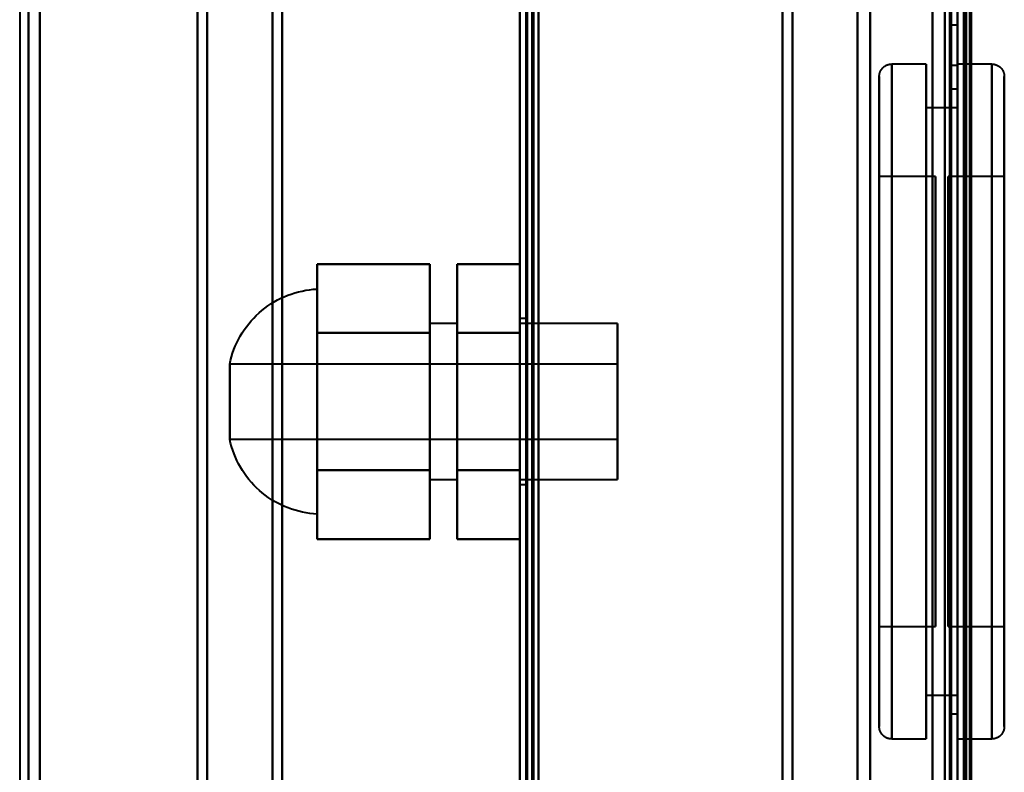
# Model space of a CAD drawing. Header units: millimetres. Extents: x -1087 to 1688, y -120 to 1210.
# Tile 31 of 92: x -780 to -701, y 811 to 871. Entities that reach past the tile are written whole.
import ezdxf

# ---------------------------------------------------------------- set-up
doc = ezdxf.new("R2010")
doc.units = ezdxf.units.MM
doc.layers.add('A-GENM', color=13, linetype='Continuous', lineweight=40)
doc.layers.add('G-IMPT', color=8, linetype='Continuous', lineweight=40)

# ---------------------------------------------------------------- blocks, each defined once
blk = doc.blocks.new('Maintenance r21 - Maintenance r21-762144-Arrière')
at = {"layer": 'A-GENM'}
for p, q in [((-740, 0), (-740, 1138)), ((-740, 1138), (-740, 0))]:
    blk.add_line(p, q, dxfattribs=at)
blk = doc.blocks.new('Souche connecteur circulaire R23 - Souche connecteur circulaire R23-762141-Arrière')
at = {"layer": 'A-GENM'}
for p, q in [((-780, 880), (-780, 680)), ((-740, 680), (-740, 880))]:
    blk.add_line(p, q, dxfattribs=at)
blk = doc.blocks.new('NEXA 2000 CALQUES_dwg-762145-Arrière')
at = {"layer": 'G-IMPT'}
for p, q in [((-739.5, 1137.272), (-739.5, 129.472)), ((-740, 1102.772), (-740, 128.972)), ((-705, 1102.772), (-705, 128.972)), ((-705, 129.472), (-705, 1102.272)), ((-740, 682.372), (-740, 1084.372)), ((-740, 682.372), (-740, 1084.372)), ((-739.5, 1084.372), (-739.5, 682.372)), ((-739.5, 1084.372), (-739.5, 682.372)), ((-705, 1084.372), (-705, 682.372)), ((-706, 683.372), (-706, 1083.372)), ((-704.3, 1082.746), (-704.3, 683.998)), ((-704.3, 1082.746), (-704.3, 683.998)), ((-779.3, 883.372), (-779.3, 683.998)), ((-779.3, 683.998), (-779.3, 883.372)), ((-778.387, 883.372), (-778.387, 683.407)), ((-778.387, 683.407), (-778.387, 883.372)), ((-765.773, 883.372), (-765.773, 683.998)), ((-765.773, 683.998), (-765.773, 883.372)), ((-765, 883.372), (-765, 683.407)), ((-765, 683.407), (-765, 883.372)), ((-759.773, 682.964), (-759.773, 883.372)), ((-759.773, 883.372), (-759.773, 682.964)), ((-759, 883.372), (-759, 682.372)), ((-759, 682.372), (-759, 883.372)), ((-740, 883.372), (-740, 682.372)), ((-740, 883.372), (-740, 682.372)), ((-739.5, 682.372), (-739.5, 883.372)), ((-739.5, 682.372), (-739.5, 883.372)), ((-719, 682.372), (-719, 883.372)), ((-719, 883.372), (-719, 682.372)), ((-718.198, 682.964), (-718.198, 883.372)), ((-718.198, 883.372), (-718.198, 682.964)), ((-713, 683.372), (-713, 883.372)), ((-713, 883.372), (-713, 683.372)), ((-711.99, 683.998), (-711.99, 883.372)), ((-711.99, 883.372), (-711.99, 683.998)), ((-706, 883.372), (-706, 683.372)), ((-706, 683.372), (-706, 883.372)), ((-705.5, 883.372), (-705.5, 682.372)), ((-705.5, 682.372), (-705.5, 883.372)), ((-705, 883.372), (-705, 682.372)), ((-705, 682.372), (-705, 883.372)), ((-705, 667.372), (-705, 883.372)), ((-705, 883.372), (-705, 667.372)), ((-704.3, 683.998), (-704.3, 883.372)), ((-704.3, 683.998), (-704.3, 883.372)), ((-704.3, 667.372), (-704.3, 883.372)), ((-704.3, 883.372), (-704.3, 667.372)), ((-705, 870.472), (-705.5, 870.472)), ((-705.5, 868.872), (-705.5, 870.472)), ((-705.5, 870.472), (-705.5, 868.872)), ((-705, 868.872), (-705, 870.472)), ((-705, 870.472), (-705, 868.872)), ((-705.5, 867.272), (-705.5, 868.872)), ((-705.5, 868.872), (-705.5, 867.272)), ((-705, 867.272), (-705, 868.872)), ((-705, 868.872), (-705, 867.272)), ((-707.5, 867.372), (-710.25, 867.372)), ((-710.25, 840.372), (-710.25, 867.372)), ((-710.25, 867.372), (-710.25, 840.372)), ((-710.25, 867.372), (-710.25, 813.372)), ((-707.5, 840.372), (-707.5, 867.372)), ((-707.5, 867.372), (-707.5, 840.372)), ((-705.5, 867.272), (-705, 867.272)), ((-702.25, 867.372), (-705, 867.372)), ((-705, 867.372), (-705, 813.372)), ((-705, 867.372), (-705, 813.372)), ((-705, 840.372), (-705, 867.372)), ((-702.25, 813.372), (-702.25, 867.372)), ((-702.25, 813.372), (-702.25, 867.372)), ((-702.25, 867.372), (-702.25, 840.372)), ((-702.25, 867.372), (-702.25, 840.372)), ((-711.25, 866.372), (-711.25, 840.372)), ((-711.25, 840.372), (-711.25, 866.372)), ((-711.25, 814.372), (-711.25, 866.372)), ((-701.25, 866.372), (-701.25, 840.372)), ((-701.25, 866.372), (-701.25, 814.372)), ((-701.25, 840.372), (-701.25, 866.372)), ((-705, 865.372), (-705.5, 865.372)), ((-705.5, 840.372), (-705.5, 865.372)), ((-705.5, 865.372), (-705.5, 840.372)), ((-705, 840.372), (-705, 865.372)), ((-705, 865.372), (-705, 840.372)), ((-705, 863.872), (-707.5, 863.872)), ((-707.5, 863.872), (-707.5, 840.372)), ((-707.5, 840.372), (-707.5, 863.872)), ((-705, 863.872), (-705, 840.372)), ((-705, 840.372), (-705, 863.872)), ((-706.75, 858.372), (-711.25, 858.372)), ((-711.25, 858.372), (-711.25, 840.372)), ((-711.25, 822.372), (-711.25, 858.372)), ((-711.25, 822.372), (-711.25, 858.372)), ((-706.75, 858.372), (-706.75, 822.372)), ((-706.75, 858.372), (-706.75, 822.372)), ((-706.75, 840.372), (-706.75, 858.372)), ((-701.25, 858.372), (-705.75, 858.372)), ((-705.75, 840.372), (-705.75, 858.372)), ((-705.75, 858.372), (-705.75, 840.372)), ((-701.25, 858.372), (-701.25, 840.372)), ((-701.25, 840.372), (-701.25, 858.372)), ((-756.2, 849.372), (-756.2, 831.372)), ((-756.2, 849.372), (-756.2, 840.372)), ((-756.2, 840.372), (-756.2, 849.372)), ((-745, 846.622), (-747.2, 846.622)), ((-747.2, 846.622), (-747.2, 840.372)), ((-747.2, 840.372), (-747.2, 846.622)), ((-745, 846.622), (-745, 840.372)), ((-745, 840.372), (-745, 846.622)), ((-739.5, 847.022), (-740, 847.022)), ((-740, 840.372), (-740, 847.022)), ((-740, 847.022), (-740, 840.372)), ((-732.2, 846.622), (-740, 846.622)), ((-740, 840.372), (-740, 846.622)), ((-740, 846.622), (-740, 834.122)), ((-740, 846.622), (-740, 834.122)), ((-739.5, 840.372), (-739.5, 847.022)), ((-739.5, 847.022), (-739.5, 840.372)), ((-732.2, 834.122), (-732.2, 846.622)), ((-732.2, 834.122), (-732.2, 846.622)), ((-732.2, 846.622), (-732.2, 840.372)), ((-732.2, 843.372), (-763.2, 843.372)), ((-763.2, 837.372), (-763.2, 843.372)), ((-763.2, 840.372), (-763.2, 843.372)), ((-763.2, 843.372), (-763.2, 840.372)), ((-732.2, 840.372), (-732.2, 843.372)), ((-732.2, 843.372), (-732.2, 840.372)), ((-763.2, 837.372), (-763.2, 840.372)), ((-763.2, 840.372), (-763.2, 837.372)), ((-756.2, 840.372), (-756.2, 831.372)), ((-756.2, 831.372), (-756.2, 840.372)), ((-747.2, 840.372), (-747.2, 834.122)), ((-747.2, 834.122), (-747.2, 840.372)), ((-745, 840.372), (-745, 834.122)), ((-745, 834.122), (-745, 840.372)), ((-740, 834.122), (-740, 840.372)), ((-740, 834.122), (-740, 840.372)), ((-740, 833.722), (-740, 840.372)), ((-740, 840.372), (-740, 833.722)), ((-739.5, 833.722), (-739.5, 840.372)), ((-739.5, 840.372), (-739.5, 833.722)), ((-732.2, 837.372), (-732.2, 840.372)), ((-732.2, 840.372), (-732.2, 837.372)), ((-732.2, 840.372), (-732.2, 834.122)), ((-732.2, 840.372), (-732.2, 834.122)), ((-711.25, 840.372), (-711.25, 822.372)), ((-711.25, 840.372), (-711.25, 822.372)), ((-711.25, 840.372), (-711.25, 814.372)), ((-711.25, 814.372), (-711.25, 840.372)), ((-710.25, 813.372), (-710.25, 840.372)), ((-710.25, 840.372), (-710.25, 813.372)), ((-707.5, 813.372), (-707.5, 840.372)), ((-707.5, 840.372), (-707.5, 816.872)), ((-707.5, 816.872), (-707.5, 840.372)), ((-707.5, 840.372), (-707.5, 813.372)), ((-706.75, 822.372), (-706.75, 840.372)), ((-706.75, 822.372), (-706.75, 840.372)), ((-705.75, 822.372), (-705.75, 840.372)), ((-705.75, 840.372), (-705.75, 822.372)), ((-705.5, 815.372), (-705.5, 840.372)), ((-705.5, 840.372), (-705.5, 815.372)), ((-705, 815.372), (-705, 840.372)), ((-705, 813.372), (-705, 840.372)), ((-705, 813.372), (-705, 840.372)), ((-705, 840.372), (-705, 816.872)), ((-705, 840.372), (-705, 815.372)), ((-705, 816.872), (-705, 840.372)), ((-702.25, 840.372), (-702.25, 813.372)), ((-701.25, 840.372), (-701.25, 814.372)), ((-701.25, 814.372), (-701.25, 840.372)), ((-701.25, 840.372), (-701.25, 822.372)), ((-701.25, 822.372), (-701.25, 840.372)), ((-763.2, 837.372), (-732.2, 837.372)), ((-747.2, 834.122), (-745, 834.122)), ((-740, 834.122), (-732.2, 834.122)), ((-740, 833.722), (-739.5, 833.722)), ((-711.25, 822.372), (-706.75, 822.372)), ((-705.75, 822.372), (-701.25, 822.372)), ((-707.5, 816.872), (-705, 816.872)), ((-705.5, 815.372), (-705, 815.372)), ((-710.25, 813.372), (-707.5, 813.372)), ((-705, 813.372), (-702.25, 813.372))]:
    blk.add_line(p, q, dxfattribs=at)
at = {"layer": 'G-IMPT', "flags": 128}
for points in [[(-740, 128.972), (-740, 381.172), (-740, 633.372), (-740, 885.572), (-740, 1137.772)], [(-740, 1137.772), (-740, 885.572), (-740, 633.372), (-740, 381.172), (-740, 128.972)], [(-739.5, 128.972), (-739.5, 381.172), (-739.5, 633.372), (-739.5, 885.572), (-739.5, 1137.772)], [(-739.5, 1137.272), (-739.5, 885.322), (-739.5, 633.372), (-739.5, 381.422), (-739.5, 129.472)], [(-739.5, 129.472), (-739.5, 381.422), (-739.5, 633.372), (-739.5, 885.322), (-739.5, 1137.272)], [(-739.5, 1137.272), (-739.5, 885.322), (-739.5, 633.372), (-739.5, 381.422), (-739.5, 129.472)], [(-739.5, 129.472), (-739.5, 381.422), (-739.5, 633.372), (-739.5, 885.322), (-739.5, 1137.272)], [(-739.5, 1137.272), (-739.5, 885.322), (-739.5, 633.372), (-739.5, 381.422), (-739.5, 129.472)], [(-739.5, 129.472), (-739.5, 381.422), (-739.5, 633.372), (-739.5, 885.322), (-739.5, 1137.272)], [(-739.4, 1137.772), (-739.4, 885.572), (-739.4, 633.372), (-739.4, 381.172), (-739.4, 128.972)], [(-739.4, 128.972), (-739.4, 381.172), (-739.4, 633.372), (-739.4, 885.572), (-739.4, 1137.772)], [(-739.4, 1137.772), (-739.4, 885.572), (-739.4, 633.372), (-739.4, 381.172), (-739.4, 128.972)], [(-739, 1137.272), (-739, 885.322), (-739, 633.372), (-739, 381.422), (-739, 129.472)], [(-739, 129.472), (-739, 381.422), (-739, 633.372), (-739, 885.322), (-739, 1137.272)], [(-739, 1137.272), (-739, 885.322), (-739, 633.372), (-739, 381.422), (-739, 129.472)], [(-738.9, 129.472), (-738.9, 381.422), (-738.9, 633.372), (-738.9, 885.322), (-738.9, 1137.272)], [(-738.9, 1137.272), (-738.9, 885.322), (-738.9, 633.372), (-738.9, 381.422), (-738.9, 129.472)], [(-738.9, 129.472), (-738.9, 381.422), (-738.9, 633.372), (-738.9, 885.322), (-738.9, 1137.272)], [(-740, 1102.772), (-740, 859.322), (-740, 615.872), (-740, 372.422), (-740, 128.972)], [(-740, 128.972), (-740, 372.422), (-740, 615.872), (-740, 859.322), (-740, 1102.772)], [(-739.5, 1102.772), (-739.5, 859.322), (-739.5, 615.872), (-739.5, 372.422), (-739.5, 128.972)], [(-739.4, 128.972), (-739.4, 372.422), (-739.4, 615.872), (-739.4, 859.322), (-739.4, 1102.772)], [(-739.4, 1102.772), (-739.4, 859.322), (-739.4, 615.872), (-739.4, 372.422), (-739.4, 128.972)], [(-739.4, 128.972), (-739.4, 372.422), (-739.4, 615.872), (-739.4, 859.322), (-739.4, 1102.772)], [(-707, 1102.772), (-707, 859.322), (-707, 615.872), (-707, 372.422), (-707, 128.972)], [(-707, 128.972), (-707, 372.422), (-707, 615.872), (-707, 859.322), (-707, 1102.772)], [(-707, 128.972), (-707, 372.422), (-707, 615.872), (-707, 859.322), (-707, 1102.772)], [(-707, 1102.772), (-707, 859.322), (-707, 615.872), (-707, 372.422), (-707, 128.972)], [(-705, 1102.772), (-705, 859.322), (-705, 615.872), (-705, 372.422), (-705, 128.972)], [(-705, 128.972), (-705, 372.422), (-705, 615.872), (-705, 859.322), (-705, 1102.772)], [(-704.5, 1102.772), (-704.5, 859.322), (-704.5, 615.872), (-704.5, 372.422), (-704.5, 128.972)], [(-704.4, 128.972), (-704.4, 372.422), (-704.4, 615.872), (-704.4, 859.322), (-704.4, 1102.772)], [(-704.4, 1102.772), (-704.4, 859.322), (-704.4, 615.872), (-704.4, 372.422), (-704.4, 128.972)], [(-704.4, 128.972), (-704.4, 372.422), (-704.4, 615.872), (-704.4, 859.322), (-704.4, 1102.772)], [(-738.5, 1102.272), (-738.5, 859.072), (-738.5, 615.872), (-738.5, 372.672), (-738.5, 129.472)], [(-738.5, 129.472), (-738.5, 372.672), (-738.5, 615.872), (-738.5, 859.072), (-738.5, 1102.272)], [(-738.5, 129.472), (-738.5, 372.672), (-738.5, 615.872), (-738.5, 859.072), (-738.5, 1102.272)], [(-738.5, 1102.272), (-738.5, 859.072), (-738.5, 615.872), (-738.5, 372.672), (-738.5, 129.472)], [(-707, 1102.272), (-707, 859.072), (-707, 615.872), (-707, 372.672), (-707, 129.472)], [(-707, 129.472), (-707, 372.672), (-707, 615.872), (-707, 859.072), (-707, 1102.272)], [(-707, 1102.272), (-707, 859.072), (-707, 615.872), (-707, 372.672), (-707, 129.472)], [(-707, 129.472), (-707, 372.672), (-707, 615.872), (-707, 859.072), (-707, 1102.272)], [(-705.6, 129.472), (-705.6, 372.672), (-705.6, 615.872), (-705.6, 859.072), (-705.6, 1102.272)], [(-705.6, 1102.272), (-705.6, 859.072), (-705.6, 615.872), (-705.6, 372.672), (-705.6, 129.472)], [(-705.6, 1102.272), (-705.6, 859.072), (-705.6, 615.872), (-705.6, 372.672), (-705.6, 129.472)], [(-705.6, 129.472), (-705.6, 372.672), (-705.6, 615.872), (-705.6, 859.072), (-705.6, 1102.272)], [(-705.6, 1102.272), (-705.6, 859.072), (-705.6, 615.872), (-705.6, 372.672), (-705.6, 129.472)], [(-705.6, 129.472), (-705.6, 372.672), (-705.6, 615.872), (-705.6, 859.072), (-705.6, 1102.272)], [(-705.5, 129.472), (-705.5, 372.672), (-705.5, 615.872), (-705.5, 859.072), (-705.5, 1102.272)], [(-705.5, 1102.272), (-705.5, 859.072), (-705.5, 615.872), (-705.5, 372.672), (-705.5, 129.472)], [(-705, 129.472), (-705, 372.672), (-705, 615.872), (-705, 859.072), (-705, 1102.272)], [(-705, 1102.272), (-705, 859.072), (-705, 615.872), (-705, 372.672), (-705, 129.472)], [(-705, 129.472), (-705, 372.672), (-705, 615.872), (-705, 859.072), (-705, 1102.272)], [(-705, 1102.272), (-705, 867.047), (-705, 631.822), (-705, 396.597), (-705, 161.372)], [(-705, 161.372), (-705, 396.597), (-705, 631.822), (-705, 867.047), (-705, 1102.272)], [(-705, 1102.272), (-705, 859.072), (-705, 615.872), (-705, 372.672), (-705, 129.472)], [(-704.5, 129.472), (-704.5, 372.672), (-704.5, 615.872), (-704.5, 859.072), (-704.5, 1102.272)], [(-704.5, 1102.272), (-704.5, 859.072), (-704.5, 615.872), (-704.5, 372.672), (-704.5, 129.472)], [(-704.5, 129.472), (-704.5, 372.672), (-704.5, 615.872), (-704.5, 859.072), (-704.5, 1102.272)], [(-704.5, 1102.272), (-704.5, 859.072), (-704.5, 615.872), (-704.5, 372.672), (-704.5, 129.472)], [(-704.5, 129.472), (-704.5, 372.672), (-704.5, 615.872), (-704.5, 859.072), (-704.5, 1102.272)], [(-704.5, 1102.272), (-704.5, 859.072), (-704.5, 615.872), (-704.5, 372.672), (-704.5, 129.472)], [(-704, 1102.372), (-704, 859.122), (-704, 615.872), (-704, 372.622), (-704, 129.372)], [(-704, 129.372), (-704, 372.622), (-704, 615.872), (-704, 859.122), (-704, 1102.372)], [(-704, 1102.272), (-704, 859.072), (-704, 615.872), (-704, 372.672), (-704, 129.472)], [(-704, 129.472), (-704, 372.672), (-704, 615.872), (-704, 859.072), (-704, 1102.272)], [(-703.9, 161.372), (-703.9, 396.597), (-703.9, 631.822), (-703.9, 867.047), (-703.9, 1102.272)], [(-703.9, 1102.272), (-703.9, 867.047), (-703.9, 631.822), (-703.9, 396.597), (-703.9, 161.372)], [(-740, 943.072), (-740, 779.472), (-740, 615.872), (-740, 452.272), (-740, 288.672)], [(-740, 288.672), (-740, 452.272), (-740, 615.872), (-740, 779.472), (-740, 943.072)], [(-740, 288.672), (-740, 452.272), (-740, 615.872), (-740, 779.472), (-740, 943.072)], [(-740, 943.072), (-740, 779.472), (-740, 615.872), (-740, 452.272), (-740, 288.672)], [(-739.5, 288.672), (-739.5, 452.272), (-739.5, 615.872), (-739.5, 779.472), (-739.5, 943.072)], [(-739.4, 943.072), (-739.4, 779.472), (-739.4, 615.872), (-739.4, 452.272), (-739.4, 288.672)], [(-739.4, 288.672), (-739.4, 452.272), (-739.4, 615.872), (-739.4, 779.472), (-739.4, 943.072)], [(-739.4, 943.072), (-739.4, 779.472), (-739.4, 615.872), (-739.4, 452.272), (-739.4, 288.672)], [(-738.5, 288.672), (-738.5, 452.272), (-738.5, 615.872), (-738.5, 779.472), (-738.5, 943.072)], [(-738.5, 288.672), (-738.5, 452.272), (-738.5, 615.872), (-738.5, 779.472), (-738.5, 943.072)], [(-738.5, 943.072), (-738.5, 779.472), (-738.5, 615.872), (-738.5, 452.272), (-738.5, 288.672)], [(-738.5, 943.072), (-738.5, 779.472), (-738.5, 615.872), (-738.5, 452.272), (-738.5, 288.672)], [(-711.25, 866.372), (-711.249, 866.412), (-711.247, 866.452), (-711.243, 866.492), (-711.237, 866.532), (-711.23, 866.571), (-711.221, 866.61), (-711.211, 866.649), (-711.199, 866.687), (-711.186, 866.725), (-711.171, 866.762), (-711.155, 866.798), (-711.137, 866.834), (-711.118, 866.869), (-711.097, 866.903), (-711.075, 866.937), (-711.052, 866.969), (-711.028, 867.001), (-711.002, 867.032), (-710.975, 867.061), (-710.947, 867.09), (-710.917, 867.117), (-710.887, 867.143), (-710.856, 867.168), (-710.824, 867.191), (-710.79, 867.214), (-710.756, 867.235), (-710.721, 867.254), (-710.686, 867.272), (-710.649, 867.289), (-710.612, 867.304), (-710.575, 867.318), (-710.537, 867.33), (-710.498, 867.341), (-710.459, 867.35), (-710.42, 867.358), (-710.38, 867.364), (-710.341, 867.368), (-710.301, 867.371), (-710.261, 867.372), (-710.25, 867.372)], [(-702.25, 867.372), (-702.21, 867.372), (-702.17, 867.369), (-702.13, 867.365), (-702.091, 867.36), (-702.051, 867.352), (-702.012, 867.344), (-701.974, 867.333), (-701.935, 867.322), (-701.898, 867.308), (-701.861, 867.293), (-701.824, 867.277), (-701.788, 867.259), (-701.753, 867.24), (-701.719, 867.22), (-701.685, 867.198), (-701.653, 867.174), (-701.621, 867.15), (-701.591, 867.124), (-701.561, 867.097), (-701.533, 867.069), (-701.505, 867.04), (-701.479, 867.009), (-701.454, 866.978), (-701.431, 866.946), (-701.409, 866.913), (-701.388, 866.879), (-701.368, 866.844), (-701.35, 866.808), (-701.333, 866.772), (-701.318, 866.735), (-701.304, 866.697), (-701.292, 866.659), (-701.281, 866.62), (-701.272, 866.582), (-701.265, 866.542), (-701.259, 866.503), (-701.254, 866.463), (-701.251, 866.423), (-701.25, 866.383), (-701.25, 866.372)], [(-711.25, 814.372), (-711.25, 814.393), (-711.25, 814.455), (-711.25, 814.559), (-711.25, 814.704), (-711.25, 814.891), (-711.25, 815.118), (-711.25, 815.385), (-711.25, 815.692), (-711.25, 816.039), (-711.25, 816.425), (-711.25, 816.849), (-711.25, 817.31), (-711.25, 817.809), (-711.25, 818.344), (-711.25, 818.914), (-711.25, 819.518), (-711.25, 820.155), (-711.25, 820.825), (-711.25, 821.527), (-711.25, 822.258), (-711.25, 823.018), (-711.25, 823.806), (-711.25, 824.621), (-711.25, 825.461), (-711.25, 826.324), (-711.25, 827.211), (-711.25, 828.118), (-711.25, 829.045), (-711.25, 829.989), (-711.25, 830.951), (-711.25, 831.928), (-711.25, 832.918), (-711.25, 833.92), (-711.25, 834.932), (-711.25, 835.953), (-711.25, 836.981), (-711.25, 838.015), (-711.25, 839.052), (-711.25, 840.092), (-711.25, 841.131), (-711.25, 842.17), (-711.25, 843.206), (-711.25, 844.237), (-711.25, 845.262), (-711.25, 846.28), (-711.25, 847.287), (-711.25, 848.284), (-711.25, 849.268), (-711.25, 850.238), (-711.25, 851.192), (-711.25, 852.129), (-711.25, 853.047), (-711.25, 853.945), (-711.25, 854.82), (-711.25, 855.673), (-711.25, 856.502), (-711.25, 857.304), (-711.25, 858.08), (-711.25, 858.827), (-711.25, 859.545), (-711.25, 860.231), (-711.25, 860.887), (-711.25, 861.509), (-711.25, 862.098), (-711.25, 862.651), (-711.25, 863.17), (-711.25, 863.651), (-711.25, 864.096), (-711.25, 864.502), (-711.25, 864.87), (-711.25, 865.199), (-711.25, 865.488), (-711.25, 865.737), (-711.25, 865.945), (-711.25, 866.112), (-711.25, 866.238), (-711.25, 866.323), (-711.25, 866.366), (-711.25, 866.372)], [(-711.25, 866.372), (-711.25, 866.352), (-711.25, 866.289), (-711.25, 866.185), (-711.25, 866.04), (-711.25, 865.854), (-711.25, 865.627), (-711.25, 865.36), (-711.25, 865.052), (-711.25, 864.706), (-711.25, 864.32), (-711.25, 863.896), (-711.25, 863.434), (-711.25, 862.936), (-711.25, 862.401), (-711.25, 861.831), (-711.25, 861.227), (-711.25, 860.589), (-711.25, 859.919), (-711.25, 859.218), (-711.25, 858.487), (-711.25, 857.726), (-711.25, 856.938), (-711.25, 856.124), (-711.25, 855.284), (-711.25, 854.42), (-711.25, 853.534), (-711.25, 852.627), (-711.25, 851.7), (-711.25, 850.755), (-711.25, 849.794), (-711.25, 848.817), (-711.25, 847.827), (-711.25, 846.825), (-711.25, 845.813), (-711.25, 844.791), (-711.25, 843.763), (-711.25, 842.73), (-711.25, 841.692), (-711.25, 840.653), (-711.25, 839.613), (-711.25, 838.574), (-711.25, 837.539), (-711.25, 836.507), (-711.25, 835.482), (-711.25, 834.465), (-711.25, 833.457), (-711.25, 832.46), (-711.25, 831.476), (-711.25, 830.507), (-711.25, 829.552), (-711.25, 828.616), (-711.25, 827.698), (-711.25, 826.8), (-711.25, 825.924), (-711.25, 825.071), (-711.25, 824.243), (-711.25, 823.44), (-711.25, 822.665), (-711.25, 821.918), (-711.25, 821.2), (-711.25, 820.513), (-711.25, 819.858), (-711.25, 819.236), (-711.25, 818.647), (-711.25, 818.093), (-711.25, 817.575), (-711.25, 817.093), (-711.25, 816.649), (-711.25, 816.242), (-711.25, 815.875), (-711.25, 815.546), (-711.25, 815.257), (-711.25, 815.008), (-711.25, 814.8), (-711.25, 814.632), (-711.25, 814.506), (-711.25, 814.422), (-711.25, 814.378), (-711.25, 814.372)], [(-701.25, 866.372), (-701.25, 866.352), (-701.25, 866.289), (-701.25, 866.185), (-701.25, 866.04), (-701.25, 865.854), (-701.25, 865.627), (-701.25, 865.36), (-701.25, 865.052), (-701.25, 864.706), (-701.25, 864.32), (-701.25, 863.896), (-701.25, 863.434), (-701.25, 862.936), (-701.25, 862.401), (-701.25, 861.831), (-701.25, 861.227), (-701.25, 860.589), (-701.25, 859.919), (-701.25, 859.218), (-701.25, 858.487), (-701.25, 857.726), (-701.25, 856.938), (-701.25, 856.124), (-701.25, 855.284), (-701.25, 854.42), (-701.25, 853.534), (-701.25, 852.627), (-701.25, 851.7), (-701.25, 850.755), (-701.25, 849.794), (-701.25, 848.817), (-701.25, 847.827), (-701.25, 846.825), (-701.25, 845.813), (-701.25, 844.791), (-701.25, 843.763), (-701.25, 842.73), (-701.25, 841.692), (-701.25, 840.653), (-701.25, 839.613), (-701.25, 838.574), (-701.25, 837.539), (-701.25, 836.507), (-701.25, 835.482), (-701.25, 834.465), (-701.25, 833.457), (-701.25, 832.46), (-701.25, 831.476), (-701.25, 830.507), (-701.25, 829.552), (-701.25, 828.616), (-701.25, 827.698), (-701.25, 826.8), (-701.25, 825.924), (-701.25, 825.071), (-701.25, 824.243), (-701.25, 823.44), (-701.25, 822.665), (-701.25, 821.918), (-701.25, 821.2), (-701.25, 820.513), (-701.25, 819.858), (-701.25, 819.236), (-701.25, 818.647), (-701.25, 818.093), (-701.25, 817.575), (-701.25, 817.093), (-701.25, 816.649), (-701.25, 816.242), (-701.25, 815.875), (-701.25, 815.546), (-701.25, 815.257), (-701.25, 815.008), (-701.25, 814.8), (-701.25, 814.632), (-701.25, 814.506), (-701.25, 814.422), (-701.25, 814.378), (-701.25, 814.372)], [(-701.25, 814.372), (-701.25, 814.393), (-701.25, 814.455), (-701.25, 814.559), (-701.25, 814.704), (-701.25, 814.891), (-701.25, 815.118), (-701.25, 815.385), (-701.25, 815.692), (-701.25, 816.039), (-701.25, 816.425), (-701.25, 816.849), (-701.25, 817.31), (-701.25, 817.809), (-701.25, 818.344), (-701.25, 818.914), (-701.25, 819.518), (-701.25, 820.155), (-701.25, 820.825), (-701.25, 821.527), (-701.25, 822.258), (-701.25, 823.018), (-701.25, 823.806), (-701.25, 824.621), (-701.25, 825.461), (-701.25, 826.324), (-701.25, 827.211), (-701.25, 828.118), (-701.25, 829.045), (-701.25, 829.989), (-701.25, 830.951), (-701.25, 831.928), (-701.25, 832.918), (-701.25, 833.92), (-701.25, 834.932), (-701.25, 835.953), (-701.25, 836.981), (-701.25, 838.015), (-701.25, 839.052), (-701.25, 840.092), (-701.25, 841.131), (-701.25, 842.17), (-701.25, 843.206), (-701.25, 844.237), (-701.25, 845.262), (-701.25, 846.28), (-701.25, 847.287), (-701.25, 848.284), (-701.25, 849.268), (-701.25, 850.238), (-701.25, 851.192), (-701.25, 852.129), (-701.25, 853.047), (-701.25, 853.945), (-701.25, 854.82), (-701.25, 855.673), (-701.25, 856.502), (-701.25, 857.304), (-701.25, 858.08), (-701.25, 858.827), (-701.25, 859.545), (-701.25, 860.231), (-701.25, 860.887), (-701.25, 861.509), (-701.25, 862.098), (-701.25, 862.651), (-701.25, 863.17), (-701.25, 863.651), (-701.25, 864.096), (-701.25, 864.502), (-701.25, 864.87), (-701.25, 865.199), (-701.25, 865.488), (-701.25, 865.737), (-701.25, 865.945), (-701.25, 866.112), (-701.25, 866.238), (-701.25, 866.323), (-701.25, 866.366), (-701.25, 866.372)], [(-756.2, 845.872), (-756.2, 847.247), (-756.2, 848.622), (-756.2, 849.997), (-756.2, 851.372)], [(-756.2, 851.372), (-756.2, 849.997), (-756.2, 848.622), (-756.2, 847.247), (-756.2, 845.872)], [(-747.2, 851.372), (-749.45, 851.372), (-751.7, 851.372), (-753.95, 851.372), (-756.2, 851.372)], [(-756.2, 851.372), (-756.2, 849.997), (-756.2, 848.622), (-756.2, 847.247), (-756.2, 845.872)], [(-756.2, 845.872), (-756.2, 847.247), (-756.2, 848.622), (-756.2, 849.997), (-756.2, 851.372)], [(-756.2, 851.372), (-753.95, 851.372), (-751.7, 851.372), (-749.45, 851.372), (-747.2, 851.372)], [(-747.2, 845.872), (-747.2, 847.247), (-747.2, 848.622), (-747.2, 849.997), (-747.2, 851.372)], [(-747.2, 851.372), (-747.2, 849.997), (-747.2, 848.622), (-747.2, 847.247), (-747.2, 845.872)], [(-747.2, 845.872), (-747.2, 847.247), (-747.2, 848.622), (-747.2, 849.997), (-747.2, 851.372)], [(-747.2, 851.372), (-747.2, 849.997), (-747.2, 848.622), (-747.2, 847.247), (-747.2, 845.872)], [(-745, 845.872), (-745, 847.247), (-745, 848.622), (-745, 849.997), (-745, 851.372)], [(-745, 851.372), (-745, 849.997), (-745, 848.622), (-745, 847.247), (-745, 845.872)], [(-745, 851.372), (-745, 849.997), (-745, 848.622), (-745, 847.247), (-745, 845.872)], [(-740, 851.372), (-741.25, 851.372), (-742.5, 851.372), (-743.75, 851.372), (-745, 851.372)], [(-745, 845.872), (-745, 847.247), (-745, 848.622), (-745, 849.997), (-745, 851.372)], [(-745, 851.372), (-743.75, 851.372), (-742.5, 851.372), (-741.25, 851.372), (-740, 851.372)], [(-740, 845.872), (-740, 847.247), (-740, 848.622), (-740, 849.997), (-740, 851.372)], [(-740, 851.372), (-740, 849.997), (-740, 848.622), (-740, 847.247), (-740, 845.872)], [(-740, 845.872), (-740, 847.247), (-740, 848.622), (-740, 849.997), (-740, 851.372)], [(-740, 851.372), (-740, 849.997), (-740, 848.622), (-740, 847.247), (-740, 845.872)], [(-763.2, 843.372), (-763.134, 843.665), (-763.057, 843.955), (-762.969, 844.241), (-762.868, 844.524), (-762.757, 844.803), (-762.635, 845.077), (-762.501, 845.345), (-762.358, 845.609), (-762.203, 845.866), (-762.039, 846.117), (-761.864, 846.361), (-761.681, 846.598), (-761.487, 846.827), (-761.285, 847.049), (-761.074, 847.262), (-760.854, 847.467), (-760.627, 847.662), (-760.392, 847.849), (-760.15, 848.025), (-759.901, 848.193), (-759.645, 848.349), (-759.383, 848.496), (-759.116, 848.632), (-758.843, 848.757), (-758.566, 848.871), (-758.284, 848.974), (-757.998, 849.066), (-757.709, 849.146), (-757.417, 849.215), (-757.123, 849.272), (-756.826, 849.317), (-756.528, 849.35), (-756.229, 849.371), (-756.2, 849.372)], [(-756.2, 834.872), (-756.2, 837.622), (-756.2, 840.372), (-756.2, 843.122), (-756.2, 845.872)], [(-756.2, 845.872), (-756.2, 843.122), (-756.2, 840.372), (-756.2, 837.622), (-756.2, 834.872)], [(-747.2, 845.872), (-749.45, 845.872), (-751.7, 845.872), (-753.95, 845.872), (-756.2, 845.872)], [(-756.2, 845.872), (-756.2, 843.122), (-756.2, 840.372), (-756.2, 837.622), (-756.2, 834.872)], [(-756.2, 845.872), (-753.95, 845.872), (-751.7, 845.872), (-749.45, 845.872), (-747.2, 845.872)], [(-747.2, 845.872), (-749.45, 845.872), (-751.7, 845.872), (-753.95, 845.872), (-756.2, 845.872)], [(-756.2, 834.872), (-756.2, 837.622), (-756.2, 840.372), (-756.2, 843.122), (-756.2, 845.872)], [(-756.2, 845.872), (-753.95, 845.872), (-751.7, 845.872), (-749.45, 845.872), (-747.2, 845.872)], [(-747.2, 834.872), (-747.2, 837.622), (-747.2, 840.372), (-747.2, 843.122), (-747.2, 845.872)], [(-747.2, 845.872), (-747.2, 843.122), (-747.2, 840.372), (-747.2, 837.622), (-747.2, 834.872)], [(-747.2, 834.872), (-747.2, 837.622), (-747.2, 840.372), (-747.2, 843.122), (-747.2, 845.872)], [(-747.2, 845.872), (-747.2, 843.122), (-747.2, 840.372), (-747.2, 837.622), (-747.2, 834.872)], [(-745, 834.872), (-745, 837.622), (-745, 840.372), (-745, 843.122), (-745, 845.872)], [(-745, 845.872), (-745, 843.122), (-745, 840.372), (-745, 837.622), (-745, 834.872)], [(-745, 845.872), (-745, 843.122), (-745, 840.372), (-745, 837.622), (-745, 834.872)], [(-740, 845.872), (-741.25, 845.872), (-742.5, 845.872), (-743.75, 845.872), (-745, 845.872)], [(-745, 845.872), (-743.75, 845.872), (-742.5, 845.872), (-741.25, 845.872), (-740, 845.872)], [(-740, 845.872), (-741.25, 845.872), (-742.5, 845.872), (-743.75, 845.872), (-745, 845.872)], [(-745, 834.872), (-745, 837.622), (-745, 840.372), (-745, 843.122), (-745, 845.872)], [(-745, 845.872), (-743.75, 845.872), (-742.5, 845.872), (-741.25, 845.872), (-740, 845.872)], [(-740, 834.872), (-740, 837.622), (-740, 840.372), (-740, 843.122), (-740, 845.872)], [(-740, 845.872), (-740, 843.122), (-740, 840.372), (-740, 837.622), (-740, 834.872)], [(-740, 834.872), (-740, 837.622), (-740, 840.372), (-740, 843.122), (-740, 845.872)], [(-740, 845.872), (-740, 843.122), (-740, 840.372), (-740, 837.622), (-740, 834.872)], [(-756.2, 831.372), (-756.499, 831.392), (-756.798, 831.424), (-757.094, 831.468), (-757.389, 831.524), (-757.681, 831.591), (-757.971, 831.67), (-758.257, 831.761), (-758.539, 831.863), (-758.817, 831.976), (-759.09, 832.1), (-759.358, 832.235), (-759.62, 832.381), (-759.876, 832.537), (-760.126, 832.703), (-760.369, 832.879), (-760.605, 833.064), (-760.833, 833.259), (-761.053, 833.463), (-761.265, 833.675), (-761.468, 833.896), (-761.662, 834.124), (-761.847, 834.361), (-762.022, 834.604), (-762.188, 834.854), (-762.343, 835.111), (-762.488, 835.374), (-762.622, 835.642), (-762.746, 835.915), (-762.858, 836.193), (-762.959, 836.476), (-763.049, 836.762), (-763.128, 837.052), (-763.194, 837.344), (-763.2, 837.372)], [(-756.2, 834.872), (-756.2, 833.497), (-756.2, 832.122), (-756.2, 830.747), (-756.2, 829.372)], [(-756.2, 829.372), (-756.2, 830.747), (-756.2, 832.122), (-756.2, 833.497), (-756.2, 834.872)], [(-756.2, 829.372), (-756.2, 830.747), (-756.2, 832.122), (-756.2, 833.497), (-756.2, 834.872)], [(-756.2, 834.872), (-753.95, 834.872), (-751.7, 834.872), (-749.45, 834.872), (-747.2, 834.872)], [(-747.2, 834.872), (-749.45, 834.872), (-751.7, 834.872), (-753.95, 834.872), (-756.2, 834.872)], [(-756.2, 834.872), (-756.2, 833.497), (-756.2, 832.122), (-756.2, 830.747), (-756.2, 829.372)], [(-756.2, 834.872), (-753.95, 834.872), (-751.7, 834.872), (-749.45, 834.872), (-747.2, 834.872)], [(-747.2, 834.872), (-749.45, 834.872), (-751.7, 834.872), (-753.95, 834.872), (-756.2, 834.872)], [(-747.2, 834.872), (-747.2, 833.497), (-747.2, 832.122), (-747.2, 830.747), (-747.2, 829.372)], [(-747.2, 829.372), (-747.2, 830.747), (-747.2, 832.122), (-747.2, 833.497), (-747.2, 834.872)], [(-747.2, 834.872), (-747.2, 833.497), (-747.2, 832.122), (-747.2, 830.747), (-747.2, 829.372)], [(-747.2, 829.372), (-747.2, 830.747), (-747.2, 832.122), (-747.2, 833.497), (-747.2, 834.872)], [(-745, 834.872), (-745, 833.497), (-745, 832.122), (-745, 830.747), (-745, 829.372)], [(-745, 829.372), (-745, 830.747), (-745, 832.122), (-745, 833.497), (-745, 834.872)], [(-745, 834.872), (-745, 833.497), (-745, 832.122), (-745, 830.747), (-745, 829.372)], [(-740, 834.872), (-741.25, 834.872), (-742.5, 834.872), (-743.75, 834.872), (-745, 834.872)], [(-745, 834.872), (-743.75, 834.872), (-742.5, 834.872), (-741.25, 834.872), (-740, 834.872)], [(-740, 834.872), (-741.25, 834.872), (-742.5, 834.872), (-743.75, 834.872), (-745, 834.872)], [(-745, 829.372), (-745, 830.747), (-745, 832.122), (-745, 833.497), (-745, 834.872)], [(-745, 834.872), (-743.75, 834.872), (-742.5, 834.872), (-741.25, 834.872), (-740, 834.872)], [(-740, 829.372), (-740, 830.747), (-740, 832.122), (-740, 833.497), (-740, 834.872)], [(-740, 834.872), (-740, 833.497), (-740, 832.122), (-740, 830.747), (-740, 829.372)], [(-740, 829.372), (-740, 830.747), (-740, 832.122), (-740, 833.497), (-740, 834.872)], [(-740, 834.872), (-740, 833.497), (-740, 832.122), (-740, 830.747), (-740, 829.372)], [(-747.2, 829.372), (-749.45, 829.372), (-751.7, 829.372), (-753.95, 829.372), (-756.2, 829.372)], [(-756.2, 829.372), (-753.95, 829.372), (-751.7, 829.372), (-749.45, 829.372), (-747.2, 829.372)], [(-745, 829.372), (-743.75, 829.372), (-742.5, 829.372), (-741.25, 829.372), (-740, 829.372)], [(-740, 829.372), (-741.25, 829.372), (-742.5, 829.372), (-743.75, 829.372), (-745, 829.372)], [(-710.25, 813.372), (-710.29, 813.373), (-710.33, 813.376), (-710.37, 813.379), (-710.409, 813.385), (-710.449, 813.392), (-710.488, 813.401), (-710.526, 813.411), (-710.565, 813.423), (-710.602, 813.436), (-710.639, 813.451), (-710.676, 813.468), (-710.712, 813.485), (-710.747, 813.504), (-710.781, 813.525), (-710.815, 813.547), (-710.847, 813.57), (-710.879, 813.595), (-710.909, 813.62), (-710.939, 813.647), (-710.967, 813.676), (-710.995, 813.705), (-711.021, 813.735), (-711.046, 813.766), (-711.069, 813.799), (-711.091, 813.832), (-711.112, 813.866), (-711.132, 813.901), (-711.15, 813.937), (-711.167, 813.973), (-711.182, 814.01), (-711.196, 814.048), (-711.208, 814.086), (-711.219, 814.124), (-711.228, 814.163), (-711.235, 814.202), (-711.241, 814.242), (-711.246, 814.282), (-711.249, 814.322), (-711.25, 814.362), (-711.25, 814.372)], [(-701.25, 814.372), (-701.251, 814.332), (-701.253, 814.292), (-701.257, 814.253), (-701.263, 814.213), (-701.27, 814.174), (-701.279, 814.135), (-701.289, 814.096), (-701.301, 814.058), (-701.314, 814.02), (-701.329, 813.983), (-701.345, 813.946), (-701.363, 813.911), (-701.382, 813.875), (-701.403, 813.841), (-701.425, 813.808), (-701.448, 813.775), (-701.472, 813.744), (-701.498, 813.713), (-701.525, 813.683), (-701.553, 813.655), (-701.583, 813.628), (-701.613, 813.602), (-701.644, 813.577), (-701.676, 813.553), (-701.71, 813.531), (-701.744, 813.51), (-701.779, 813.49), (-701.814, 813.472), (-701.851, 813.456), (-701.888, 813.44), (-701.925, 813.427), (-701.963, 813.414), (-702.002, 813.404), (-702.041, 813.394), (-702.08, 813.387), (-702.12, 813.381), (-702.159, 813.376), (-702.199, 813.374), (-702.239, 813.372), (-702.25, 813.372)]]:
    blk.add_lwpolyline(points, dxfattribs=at)

msp = doc.modelspace()

# ---------------------------------------------------------------- linework, layer by layer
at = {"color": 94, "lineweight": 30}
for p, q in [((-780, 680), (-780, 1080)), ((-780, 1080), (-780, 680))]:
    msp.add_line(p, q, dxfattribs=at)
at = {"color": 1, "lineweight": 30}
msp.add_line((-780, 680), (-780, 1080), dxfattribs=at)

# ---------------------------------------------------------------- block references
at = {"layer": 'A-GENM'}
for name in ['Maintenance r21 - Maintenance r21-762144-Arrière', 'Souche connecteur circulaire R23 - Souche connecteur circulaire R23-762141-Arrière']:
    msp.add_blockref(name, (0, 0), dxfattribs=at)
at = {"layer": 'G-IMPT'}
msp.add_blockref('NEXA 2000 CALQUES_dwg-762145-Arrière', (0, 0), dxfattribs=at)

doc.saveas('drawing.dxf')
